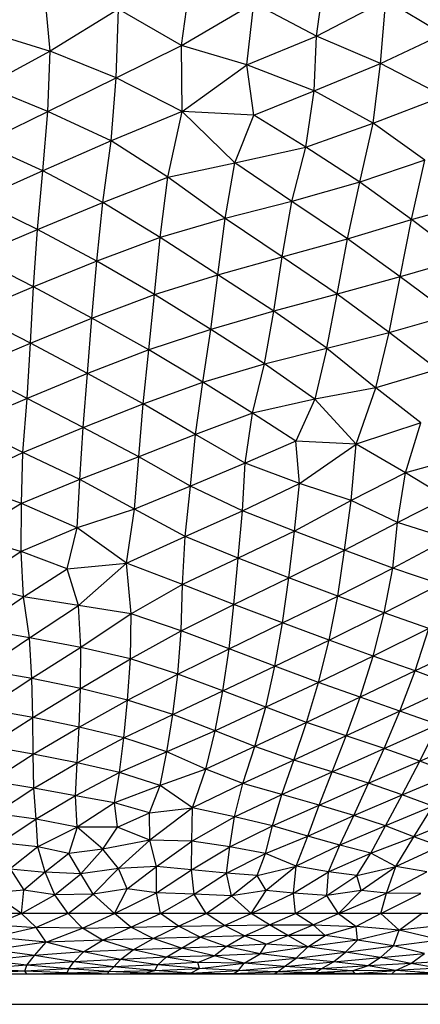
# Paper-space layout '_Posterior' of a CAD drawing. Header units: millimetres. Extents: x -187 to 213, y -209 to 424.
# Tile 7 of 26: x 13 to 40, y -209 to -145. Entities that reach past the tile are written whole.
import ezdxf

# ---------------------------------------------------------------- set-up
doc = ezdxf.new("R2010")
doc.units = ezdxf.units.MM

psp = doc.layouts.new('_Posterior')

# ---------------------------------------------------------------- linework, layer by layer
at = {"color": 7, "linetype": 'Continuous', "lineweight": 25}
for p, q in [((32.737, -145.765), (33.202, -142.449)), ((15.303, -146.751), (14.952, -142.972)), ((23.902, -146.38), (24.39, -142.789)), ((23.902, -146.38), (28.64, -143.607)), ((28.182, -147.654), (28.64, -143.607)), ((32.737, -145.765), (28.64, -143.607)), ((32.737, -145.765), (37.288, -143.416)), ((36.921, -147.562), (37.288, -143.416)), ((41.011, -145.642), (37.288, -143.416)), ((19.767, -144.002), (15.303, -146.751)), ((19.61, -148.497), (19.767, -144.002)), ((23.902, -146.38), (19.767, -144.002)), ((10.905, -145.391), (15.303, -146.751)), ((36.921, -147.562), (41.011, -145.642)), ((28.182, -147.654), (32.737, -145.765)), ((32.576, -149.358), (32.737, -145.765)), ((36.921, -147.562), (32.737, -145.765)), ((15.303, -146.751), (11.065, -149.051)), ((15.136, -150.701), (15.303, -146.751)), ((19.61, -148.497), (15.303, -146.751)), ((19.61, -148.497), (23.902, -146.38)), ((28.182, -147.654), (23.902, -146.38)), ((23.94, -150.715), (23.902, -146.38)), ((32.576, -149.358), (36.921, -147.562)), ((36.452, -151.461), (36.921, -147.562)), ((41.034, -149.706), (36.921, -147.562)), ((23.94, -150.715), (28.182, -147.654)), ((28.628, -150.938), (28.182, -147.654)), ((32.576, -149.358), (28.182, -147.654)), ((15.136, -150.701), (19.61, -148.497)), ((19.278, -152.636), (19.61, -148.497)), ((23.94, -150.715), (19.61, -148.497)), ((15.136, -150.701), (11.065, -149.051)), ((28.628, -150.938), (32.576, -149.358)), ((32.035, -153.037), (32.576, -149.358)), ((36.452, -151.461), (32.576, -149.358)), ((36.452, -151.461), (41.034, -149.706)), ((10.852, -152.792), (15.136, -150.701)), ((14.804, -154.595), (15.136, -150.701)), ((19.278, -152.636), (15.136, -150.701)), ((23.94, -150.715), (19.278, -152.636)), ((23.001, -155.008), (23.94, -150.715)), ((28.628, -150.938), (23.94, -150.715)), ((27.392, -154.069), (23.94, -150.715)), ((27.392, -154.069), (28.628, -150.938)), ((32.035, -153.037), (28.628, -150.938)), ((32.035, -153.037), (36.452, -151.461)), ((35.575, -155.327), (36.452, -151.461)), ((39.836, -153.896), (36.452, -151.461)), ((19.278, -152.636), (14.804, -154.595)), ((18.733, -156.66), (19.278, -152.636)), ((23.001, -155.008), (19.278, -152.636)), ((14.804, -154.595), (10.852, -152.792)), ((27.392, -154.069), (32.035, -153.037)), ((31.134, -156.598), (32.035, -153.037)), ((35.575, -155.327), (32.035, -153.037)), ((23.001, -155.008), (27.392, -154.069)), ((26.751, -157.718), (27.392, -154.069)), ((31.134, -156.598), (27.392, -154.069)), ((39.836, -153.896), (35.575, -155.327)), ((38.97, -157.788), (39.836, -153.896)), ((14.804, -154.595), (10.524, -156.504)), ((14.453, -158.426), (14.804, -154.595)), ((18.733, -156.66), (14.804, -154.595)), ((18.733, -156.66), (23.001, -155.008)), ((22.502, -158.948), (23.001, -155.008)), ((26.751, -157.718), (23.001, -155.008)), ((35.575, -155.327), (31.134, -156.598)), ((34.77, -159.041), (35.575, -155.327)), ((38.97, -157.788), (35.575, -155.327)), ((14.453, -158.426), (10.524, -156.504)), ((31.134, -156.598), (26.751, -157.718)), ((30.494, -160.217), (31.134, -156.598)), ((34.77, -159.041), (31.134, -156.598)), ((38.97, -157.788), (43.196, -156.606)), ((14.453, -158.426), (18.733, -156.66)), ((18.34, -160.511), (18.733, -156.66)), ((22.502, -158.948), (18.733, -156.66)), ((26.751, -157.718), (22.502, -158.948)), ((26.267, -161.391), (26.751, -157.718)), ((30.494, -160.217), (26.751, -157.718)), ((34.77, -159.041), (38.97, -157.788)), ((38.222, -161.525), (38.97, -157.788)), ((42.357, -160.34), (38.97, -157.788)), ((10.291, -160.217), (14.453, -158.426)), ((14.201, -162.18), (14.453, -158.426)), ((18.34, -160.511), (14.453, -158.426)), ((22.502, -158.948), (18.34, -160.511)), ((22.124, -162.694), (22.502, -158.948)), ((26.267, -161.391), (22.502, -158.948)), ((30.494, -160.217), (34.77, -159.041)), ((34.091, -162.675), (34.77, -159.041)), ((38.222, -161.525), (34.77, -159.041)), ((14.201, -162.18), (10.291, -160.217)), ((18.34, -160.511), (14.201, -162.18)), ((18.031, -164.235), (18.34, -160.511)), ((22.124, -162.694), (18.34, -160.511)), ((26.267, -161.391), (30.494, -160.217)), ((29.937, -163.787), (30.494, -160.217)), ((34.091, -162.675), (30.494, -160.217)), ((42.357, -160.34), (38.222, -161.525)), ((22.124, -162.694), (26.267, -161.391)), ((25.809, -164.97), (26.267, -161.391)), ((29.937, -163.787), (26.267, -161.391)), ((38.222, -161.525), (34.091, -162.675)), ((37.49, -165.179), (38.222, -161.525)), ((41.549, -164.014), (38.222, -161.525)), ((14.201, -162.18), (10.142, -163.909)), ((14.003, -165.866), (14.201, -162.18)), ((18.031, -164.235), (14.201, -162.18)), ((18.031, -164.235), (22.124, -162.694)), ((21.758, -166.312), (22.124, -162.694)), ((25.809, -164.97), (22.124, -162.694)), ((34.091, -162.675), (29.937, -163.787)), ((33.419, -166.203), (34.091, -162.675)), ((37.49, -165.179), (34.091, -162.675)), ((14.003, -165.866), (10.142, -163.909)), ((14.003, -165.866), (18.031, -164.235)), ((17.741, -167.864), (18.031, -164.235)), ((21.758, -166.312), (18.031, -164.235)), ((29.937, -163.787), (25.809, -164.97)), ((29.33, -167.224), (29.937, -163.787)), ((33.419, -166.203), (29.937, -163.787)), ((37.49, -165.179), (41.549, -164.014)), ((25.809, -164.97), (21.758, -166.312)), ((25.283, -168.436), (25.809, -164.97)), ((29.33, -167.224), (25.809, -164.97)), ((33.419, -166.203), (37.49, -165.179)), ((36.62, -168.792), (37.49, -165.179)), ((40.664, -167.608), (37.49, -165.179)), ((10.005, -167.562), (14.003, -165.866)), ((13.793, -169.489), (14.003, -165.866)), ((17.741, -167.864), (14.003, -165.866)), ((21.758, -166.312), (17.741, -167.864)), ((21.392, -169.85), (21.758, -166.312)), ((25.283, -168.436), (21.758, -166.312)), ((29.33, -167.224), (33.419, -166.203)), ((33.419, -166.203), (32.622, -169.535)), ((33.419, -166.203), (36.62, -168.792)), ((13.793, -169.489), (10.005, -167.562)), ((25.283, -168.436), (29.33, -167.224)), ((28.544, -170.462), (29.33, -167.224)), ((32.622, -169.535), (29.33, -167.224)), ((40.664, -167.608), (36.62, -168.792)), ((17.741, -167.864), (13.793, -169.489)), ((17.455, -171.404), (17.741, -167.864)), ((21.392, -169.85), (17.741, -167.864)), ((21.392, -169.85), (25.283, -168.436)), ((24.813, -171.861), (25.283, -168.436)), ((28.544, -170.462), (25.283, -168.436)), ((36.62, -168.792), (32.622, -169.535)), ((35.331, -172.499), (36.62, -168.792)), ((39.584, -171.095), (36.62, -168.792)), ((13.793, -169.489), (9.825, -171.196)), ((13.51, -173.038), (13.793, -169.489)), ((17.455, -171.404), (13.793, -169.489)), ((32.622, -169.535), (28.544, -170.462)), ((32.622, -169.535), (31.379, -172.293)), ((35.331, -172.499), (32.622, -169.535)), ((17.455, -171.404), (21.392, -169.85)), ((21.094, -173.321), (21.392, -169.85)), ((24.813, -171.861), (21.392, -169.85)), ((28.544, -170.462), (24.813, -171.861)), ((28.067, -173.725), (28.544, -170.462)), ((31.379, -172.293), (28.544, -170.462)), ((13.51, -173.038), (9.825, -171.196)), ((13.51, -173.038), (17.455, -171.404)), ((17.241, -174.793), (17.455, -171.404)), ((21.094, -173.321), (17.455, -171.404)), ((39.584, -171.095), (35.331, -172.499)), ((38.565, -174.358), (39.584, -171.095)), ((24.813, -171.861), (21.094, -173.321)), ((24.482, -175.234), (24.813, -171.861)), ((28.067, -173.725), (24.813, -171.861)), ((31.379, -172.293), (28.067, -173.725)), ((35.331, -172.499), (31.379, -172.293)), ((31.623, -175.067), (31.379, -172.293)), ((31.623, -175.067), (35.331, -172.499)), ((35.006, -176.17), (35.331, -172.499)), ((38.565, -174.358), (35.331, -172.499)), ((9.406, -174.94), (13.51, -173.038)), ((13.423, -176.371), (13.51, -173.038)), ((17.241, -174.793), (13.51, -173.038)), ((21.094, -173.321), (17.241, -174.793)), ((20.812, -176.75), (21.094, -173.321)), ((24.482, -175.234), (21.094, -173.321)), ((42.586, -173.248), (38.565, -174.358)), ((28.067, -173.725), (24.482, -175.234)), ((27.9, -176.86), (28.067, -173.725)), ((31.623, -175.067), (28.067, -173.725)), ((38.565, -174.358), (35.006, -176.17)), ((38.047, -177.623), (38.565, -174.358)), ((41.236, -176), (38.565, -174.358)), ((13.423, -176.371), (9.406, -174.94)), ((17.241, -174.793), (13.423, -176.371)), ((17.058, -177.972), (17.241, -174.793)), ((20.812, -176.75), (17.241, -174.793)), ((24.482, -175.234), (20.812, -176.75)), ((24.146, -178.529), (24.482, -175.234)), ((27.9, -176.86), (24.482, -175.234)), ((27.9, -176.86), (31.623, -175.067)), ((31.298, -178.185), (31.623, -175.067)), ((35.006, -176.17), (31.623, -175.067)), ((13.423, -176.371), (9.94, -178.466)), ((13.385, -179.512), (13.423, -176.371)), ((17.058, -177.972), (13.423, -176.371)), ((35.006, -176.17), (31.298, -178.185)), ((34.575, -179.434), (35.006, -176.17)), ((38.047, -177.623), (35.006, -176.17)), ((38.047, -177.623), (41.236, -176)), ((20.812, -176.75), (17.058, -177.972)), ((20.285, -180.281), (20.812, -176.75)), ((24.146, -178.529), (20.812, -176.75)), ((24.146, -178.529), (27.9, -176.86)), ((27.613, -179.963), (27.9, -176.86)), ((31.298, -178.185), (27.9, -176.86)), ((34.575, -179.434), (38.047, -177.623)), ((37.749, -180.615), (38.047, -177.623)), ((41.365, -178.669), (38.047, -177.623)), ((9.94, -178.466), (13.385, -179.512)), ((17.058, -177.972), (13.385, -179.512)), ((16.406, -180.647), (17.058, -177.972)), ((20.285, -180.281), (17.058, -177.972)), ((20.285, -180.281), (24.146, -178.529)), ((23.955, -181.677), (24.146, -178.529)), ((27.613, -179.963), (24.146, -178.529)), ((31.298, -178.185), (27.613, -179.963)), ((30.921, -181.249), (31.298, -178.185)), ((34.575, -179.434), (31.298, -178.185)), ((37.749, -180.615), (41.365, -178.669)), ((13.385, -179.512), (10.207, -181.638)), ((16.406, -180.647), (13.385, -179.512)), ((13.556, -182.486), (13.385, -179.512)), ((30.921, -181.249), (34.575, -179.434)), ((34.137, -182.448), (34.575, -179.434)), ((37.749, -180.615), (34.575, -179.434)), ((16.406, -180.647), (20.285, -180.281)), ((17.142, -183.05), (20.285, -180.281)), ((23.955, -181.677), (20.285, -180.281)), ((20.606, -183.594), (20.285, -180.281)), ((27.613, -179.963), (23.955, -181.677)), ((27.335, -182.98), (27.613, -179.963)), ((30.921, -181.249), (27.613, -179.963)), ((13.556, -182.486), (16.406, -180.647)), ((17.142, -183.05), (16.406, -180.647)), ((34.137, -182.448), (37.749, -180.615)), ((37.177, -183.541), (37.749, -180.615)), ((40.835, -181.653), (37.749, -180.615)), ((13.556, -182.486), (10.207, -181.638)), ((23.955, -181.677), (20.606, -183.594)), ((23.883, -184.715), (23.955, -181.677)), ((27.335, -182.98), (23.955, -181.677)), ((27.335, -182.98), (30.921, -181.249)), ((30.509, -184.191), (30.921, -181.249)), ((34.137, -182.448), (30.921, -181.249)), ((37.177, -183.541), (40.835, -181.653)), ((10.512, -184.557), (13.556, -182.486)), ((17.142, -183.05), (13.556, -182.486)), ((13.938, -185.179), (13.556, -182.486)), ((13.938, -185.179), (17.142, -183.05)), ((20.606, -183.594), (17.142, -183.05)), ((17.295, -185.801), (17.142, -183.05)), ((23.883, -184.715), (27.335, -182.98)), ((27.022, -185.886), (27.335, -182.98)), ((30.509, -184.191), (27.335, -182.98)), ((30.509, -184.191), (34.137, -182.448)), ((33.561, -185.328), (34.137, -182.448)), ((37.177, -183.541), (34.137, -182.448)), ((20.606, -183.594), (17.295, -185.801)), ((20.552, -186.539), (20.606, -183.594)), ((23.883, -184.715), (20.606, -183.594)), ((33.561, -185.328), (37.177, -183.541)), ((36.444, -186.36), (37.177, -183.541)), ((40.091, -184.559), (37.177, -183.541)), ((27.022, -185.886), (30.509, -184.191)), ((30.009, -187.014), (30.509, -184.191)), ((33.561, -185.328), (30.509, -184.191)), ((13.938, -185.179), (10.512, -184.557)), ((20.552, -186.539), (23.883, -184.715)), ((23.65, -187.555), (23.883, -184.715)), ((27.022, -185.886), (23.883, -184.715)), ((40.091, -184.559), (36.444, -186.36)), ((39.195, -187.335), (40.091, -184.559)), ((10.814, -187.263), (13.938, -185.179)), ((17.295, -185.801), (13.938, -185.179)), ((14.094, -187.833), (13.938, -185.179)), ((30.009, -187.014), (33.561, -185.328)), ((32.874, -188.084), (33.561, -185.328)), ((36.444, -186.36), (33.561, -185.328)), ((42.88, -185.568), (39.195, -187.335)), ((17.295, -185.801), (14.094, -187.833)), ((17.276, -188.482), (17.295, -185.801)), ((20.552, -186.539), (17.295, -185.801)), ((23.65, -187.555), (27.022, -185.886)), ((26.606, -188.645), (27.022, -185.886)), ((30.009, -187.014), (27.022, -185.886)), ((17.276, -188.482), (20.552, -186.539)), ((20.369, -189.24), (20.552, -186.539)), ((23.65, -187.555), (20.552, -186.539)), ((36.444, -186.36), (32.874, -188.084)), ((35.598, -189.049), (36.444, -186.36)), ((39.195, -187.335), (36.444, -186.36)), ((14.094, -187.833), (10.814, -187.263)), ((20.369, -189.24), (23.65, -187.555)), ((23.318, -190.196), (23.65, -187.555)), ((26.606, -188.645), (23.65, -187.555)), ((26.606, -188.645), (30.009, -187.014)), ((29.41, -189.708), (30.009, -187.014)), ((32.874, -188.084), (30.009, -187.014)), ((39.195, -187.335), (35.598, -189.049)), ((38.203, -189.959), (39.195, -187.335)), ((41.819, -188.295), (39.195, -187.335)), ((14.094, -187.833), (11.031, -189.838)), ((17.276, -188.482), (14.094, -187.833)), ((14.151, -190.379), (14.094, -187.833)), ((32.874, -188.084), (29.41, -189.708)), ((32.088, -190.705), (32.874, -188.084)), ((35.598, -189.049), (32.874, -188.084)), ((14.151, -190.379), (17.276, -188.482)), ((17.188, -191.007), (17.276, -188.482)), ((20.369, -189.24), (17.276, -188.482)), ((23.318, -190.196), (26.606, -188.645)), ((26.099, -191.259), (26.606, -188.645)), ((29.41, -189.708), (26.606, -188.645)), ((41.819, -188.295), (38.203, -189.959)), ((17.188, -191.007), (20.369, -189.24)), ((20.125, -191.725), (20.369, -189.24)), ((23.318, -190.196), (20.369, -189.24)), ((35.598, -189.049), (32.088, -190.705)), ((34.678, -191.588), (35.598, -189.049)), ((38.203, -189.959), (35.598, -189.049)), ((14.151, -190.379), (11.031, -189.838)), ((29.41, -189.708), (26.099, -191.259)), ((28.708, -192.273), (29.41, -189.708)), ((32.088, -190.705), (29.41, -189.708)), ((38.203, -189.959), (34.678, -191.588)), ((37.169, -192.413), (38.203, -189.959)), ((40.683, -190.852), (38.203, -189.959)), ((11.214, -192.274), (14.151, -190.379)), ((17.188, -191.007), (14.151, -190.379)), ((14.182, -192.776), (14.151, -190.379)), ((20.125, -191.725), (23.318, -190.196)), ((22.933, -192.636), (23.318, -190.196)), ((26.099, -191.259), (23.318, -190.196)), ((32.088, -190.705), (28.708, -192.273)), ((31.249, -193.172), (32.088, -190.705)), ((34.678, -191.588), (32.088, -190.705)), ((14.182, -192.776), (17.188, -191.007)), ((17.062, -193.351), (17.188, -191.007)), ((20.125, -191.725), (17.188, -191.007)), ((26.099, -191.259), (22.933, -192.636)), ((25.496, -193.768), (26.099, -191.259)), ((28.708, -192.273), (26.099, -191.259)), ((37.169, -192.413), (40.683, -190.852)), ((39.515, -193.233), (40.683, -190.852)), ((17.062, -193.351), (20.125, -191.725)), ((19.843, -193.982), (20.125, -191.725)), ((22.933, -192.636), (20.125, -191.725)), ((34.678, -191.588), (31.249, -193.172)), ((33.763, -193.948), (34.678, -191.588)), ((37.169, -192.413), (34.678, -191.588)), ((39.515, -193.233), (42.983, -191.751)), ((14.182, -192.776), (11.214, -192.274)), ((22.933, -192.636), (19.843, -193.982)), ((22.49, -194.842), (22.933, -192.636)), ((25.496, -193.768), (22.933, -192.636)), ((28.708, -192.273), (25.496, -193.768)), ((27.915, -194.709), (28.708, -192.273)), ((31.249, -193.172), (28.708, -192.273)), ((33.763, -193.948), (37.169, -192.413)), ((36.151, -194.693), (37.169, -192.413)), ((39.515, -193.233), (37.169, -192.413)), ((11.412, -194.556), (14.182, -192.776)), ((17.062, -193.351), (14.182, -192.776)), ((14.224, -195.006), (14.182, -192.776)), ((14.224, -195.006), (17.062, -193.351)), ((16.948, -195.519), (17.062, -193.351)), ((19.843, -193.982), (17.062, -193.351)), ((31.249, -193.172), (27.915, -194.709)), ((30.478, -195.432), (31.249, -193.172)), ((33.763, -193.948), (31.249, -193.172)), ((36.151, -194.693), (39.515, -193.233)), ((38.356, -195.441), (39.515, -193.233)), ((41.671, -194.054), (39.515, -193.233)), ((19.843, -193.982), (16.948, -195.519)), ((19.515, -195.963), (19.843, -193.982)), ((22.49, -194.842), (19.843, -193.982)), ((25.496, -193.768), (22.49, -194.842)), ((24.623, -196.309), (25.496, -193.768)), ((27.915, -194.709), (25.496, -193.768)), ((30.478, -195.432), (33.763, -193.948)), ((32.92, -196.127), (33.763, -193.948)), ((36.151, -194.693), (33.763, -193.948)), ((14.224, -195.006), (11.412, -194.556)), ((38.356, -195.441), (41.671, -194.054)), ((11.683, -196.673), (14.224, -195.006)), ((16.948, -195.519), (14.224, -195.006)), ((14.376, -197.047), (14.224, -195.006)), ((22.49, -194.842), (19.515, -195.963)), ((21.796, -196.637), (22.49, -194.842)), ((24.623, -196.309), (22.49, -194.842)), ((27.915, -194.709), (24.623, -196.309)), ((27.362, -196.892), (27.915, -194.709)), ((30.478, -195.432), (27.915, -194.709)), ((32.92, -196.127), (36.151, -194.693)), ((35.178, -196.803), (36.151, -194.693)), ((38.356, -195.441), (36.151, -194.693)), ((16.948, -195.519), (14.376, -197.047)), ((19.515, -195.963), (16.948, -195.519)), ((17.066, -197.558), (16.948, -195.519)), ((19.515, -195.963), (17.066, -197.558)), ((21.796, -196.637), (19.515, -195.963)), ((19.702, -197.572), (19.515, -195.963)), ((27.362, -196.892), (30.478, -195.432)), ((29.868, -197.477), (30.478, -195.432)), ((32.92, -196.127), (30.478, -195.432)), ((35.178, -196.803), (38.356, -195.441)), ((37.253, -197.469), (38.356, -195.441)), ((40.362, -196.196), (38.356, -195.441)), ((21.796, -196.637), (24.623, -196.309)), ((24.623, -196.309), (21.811, -198.423)), ((24.581, -198.476), (24.623, -196.309)), ((27.362, -196.892), (24.623, -196.309)), ((29.868, -197.477), (32.92, -196.127)), ((32.168, -198.152), (32.92, -196.127)), ((35.178, -196.803), (32.92, -196.127)), ((40.362, -196.196), (37.253, -197.469)), ((39.119, -198.196), (40.362, -196.196)), ((14.376, -197.047), (11.683, -196.673)), ((14.376, -197.047), (12.053, -198.595)), ((17.066, -197.558), (14.376, -197.047)), ((14.483, -198.863), (14.376, -197.047)), ((19.702, -197.572), (21.796, -196.637)), ((21.811, -198.423), (21.796, -196.637)), ((24.581, -198.476), (27.362, -196.892)), ((27.068, -198.853), (27.362, -196.892)), ((29.868, -197.477), (27.362, -196.892)), ((32.168, -198.152), (35.178, -196.803)), ((34.262, -198.754), (35.178, -196.803)), ((37.253, -197.469), (35.178, -196.803)), ((39.119, -198.196), (42.178, -196.928)), ((17.066, -197.558), (14.483, -198.863)), ((17.066, -197.558), (16.516, -199.296)), ((19.702, -197.572), (17.066, -197.558)), ((18.752, -199.009), (17.066, -197.558)), ((18.752, -199.009), (19.702, -197.572)), ((21.811, -198.423), (19.702, -197.572)), ((27.068, -198.853), (29.868, -197.477)), ((29.403, -199.284), (29.868, -197.477)), ((32.168, -198.152), (29.868, -197.477)), ((37.253, -197.469), (34.262, -198.754)), ((36.299, -199.276), (37.253, -197.469)), ((39.119, -198.196), (37.253, -197.469)), ((21.811, -198.423), (18.752, -199.009)), ((19.763, -200.272), (21.811, -198.423)), ((24.581, -198.476), (21.811, -198.423)), ((22.269, -200.143), (21.811, -198.423)), ((22.269, -200.143), (24.581, -198.476)), ((24.562, -200.36), (24.581, -198.476)), ((27.068, -198.853), (24.581, -198.476)), ((29.403, -199.284), (32.168, -198.152)), ((31.413, -200.114), (32.168, -198.152)), ((34.262, -198.754), (32.168, -198.152)), ((36.299, -199.276), (39.119, -198.196)), ((37.944, -200.144), (39.119, -198.196)), ((40.828, -198.799), (39.119, -198.196)), ((14.483, -198.863), (12.053, -198.595)), ((14.483, -198.863), (12.671, -200.296)), ((16.516, -199.296), (14.483, -198.863)), ((14.956, -200.514), (14.483, -198.863)), ((18.752, -199.009), (16.516, -199.296)), ((17.295, -200.625), (18.752, -199.009)), ((19.763, -200.272), (18.752, -199.009)), ((24.562, -200.36), (27.068, -198.853)), ((26.847, -200.577), (27.068, -198.853)), ((29.403, -199.284), (27.068, -198.853)), ((34.262, -198.754), (31.413, -200.114)), ((33.534, -200.499), (34.262, -198.754)), ((36.299, -199.276), (34.262, -198.754)), ((37.944, -200.144), (40.828, -198.799)), ((16.516, -199.296), (14.956, -200.514)), ((17.295, -200.625), (16.516, -199.296)), ((26.847, -200.577), (29.403, -199.284)), ((28.849, -200.739), (29.403, -199.284)), ((31.413, -200.114), (29.403, -199.284)), ((33.534, -200.499), (36.299, -199.276)), ((35.373, -200.726), (36.299, -199.276)), ((37.944, -200.144), (36.299, -199.276)), ((12.671, -200.296), (14.956, -200.514)), ((12.671, -200.296), (13.568, -201.687)), ((19.763, -200.272), (17.295, -200.625)), ((18.115, -201.954), (19.763, -200.272)), ((22.269, -200.143), (19.763, -200.272)), ((20.343, -201.592), (19.763, -200.272)), ((20.343, -201.592), (22.269, -200.143)), ((22.265, -201.87), (22.269, -200.143)), ((22.265, -201.87), (24.562, -200.36)), ((24.562, -200.36), (22.269, -200.143)), ((26.847, -200.577), (24.562, -200.36)), ((24.73, -201.962), (24.562, -200.36)), ((28.849, -200.739), (31.413, -200.114)), ((31.413, -200.114), (29.444, -201.703)), ((31.226, -201.895), (31.413, -200.114)), ((33.534, -200.499), (31.413, -200.114)), ((35.373, -200.726), (37.944, -200.144)), ((35.659, -201.705), (37.944, -200.144)), ((37.333, -201.888), (37.944, -200.144)), ((37.333, -201.888), (39.958, -200.48)), ((39.958, -200.48), (37.944, -200.144)), ((14.956, -200.514), (13.568, -201.687)), ((17.295, -200.625), (14.956, -200.514)), ((15.597, -202.001), (14.956, -200.514)), ((15.597, -202.001), (17.295, -200.625)), ((18.115, -201.954), (17.295, -200.625)), ((24.73, -201.962), (26.847, -200.577)), ((28.849, -200.739), (26.847, -200.577)), ((27.179, -202.051), (26.847, -200.577)), ((27.179, -202.051), (28.849, -200.739)), ((29.444, -201.703), (28.849, -200.739)), ((31.226, -201.895), (33.534, -200.499)), ((33.412, -202.029), (33.534, -200.499)), ((33.412, -202.029), (35.373, -200.726)), ((35.373, -200.726), (33.534, -200.499)), ((35.659, -201.705), (35.373, -200.726)), ((13.568, -201.687), (11.454, -201.865)), ((13.415, -203.227), (13.568, -201.687)), ((15.597, -202.001), (13.568, -201.687)), ((20.343, -201.592), (18.115, -201.954)), ((19.507, -203.227), (20.343, -201.592)), ((22.265, -201.87), (20.343, -201.592)), ((29.444, -201.703), (27.179, -202.051)), ((28.468, -203.227), (29.444, -201.703)), ((31.226, -201.895), (29.444, -201.703)), ((35.659, -201.705), (33.412, -202.029)), ((34.19, -203.227), (35.659, -201.705)), ((37.333, -201.888), (35.659, -201.705)), ((13.415, -203.227), (11.454, -201.865)), ((13.415, -203.227), (15.597, -202.001)), ((18.115, -201.954), (15.597, -202.001)), ((16.467, -203.227), (15.597, -202.001)), ((16.467, -203.227), (18.115, -201.954)), ((19.507, -203.227), (18.115, -201.954)), ((19.507, -203.227), (22.265, -201.87)), ((24.73, -201.962), (22.265, -201.87)), ((22.528, -203.227), (22.265, -201.87)), ((22.528, -203.227), (24.73, -201.962)), ((27.179, -202.051), (24.73, -201.962)), ((25.519, -203.227), (24.73, -201.962)), ((25.519, -203.227), (27.179, -202.051)), ((28.468, -203.227), (27.179, -202.051)), ((28.468, -203.227), (31.226, -201.895)), ((33.412, -202.029), (31.226, -201.895)), ((31.363, -203.227), (31.226, -201.895)), ((31.363, -203.227), (33.412, -202.029)), ((34.19, -203.227), (33.412, -202.029)), ((34.19, -203.227), (37.333, -201.888)), ((36.948, -203.227), (37.333, -201.888)), ((36.948, -203.227), (39.565, -201.917)), ((39.565, -201.917), (37.333, -201.888)), ((64.177, -203.227), (-35.794, -203.227)), ((13.415, -203.227), (11.626, -203.95)), ((13.415, -203.227), (14.384, -204.14)), ((16.467, -203.227), (14.384, -204.14)), ((17.401, -204.181), (16.467, -203.227)), ((17.401, -204.181), (19.507, -203.227)), ((20.587, -204.112), (19.507, -203.227)), ((20.587, -204.112), (22.528, -203.227)), ((23.7, -204.05), (22.528, -203.227)), ((23.7, -204.05), (25.519, -203.227)), ((26.706, -203.995), (25.519, -203.227)), ((26.706, -203.995), (28.468, -203.227)), ((29.658, -203.966), (28.468, -203.227)), ((29.658, -203.966), (31.363, -203.227)), ((32.512, -203.955), (31.363, -203.227)), ((32.512, -203.955), (34.19, -203.227)), ((34.19, -203.227), (35.346, -204.059)), ((36.948, -203.227), (35.346, -204.059)), ((38.15, -204.31), (36.948, -203.227)), ((38.15, -204.31), (39.618, -203.227)), ((11.626, -203.95), (14.384, -204.14)), ((14.384, -204.14), (11.637, -204.773)), ((17.401, -204.181), (14.384, -204.14)), ((15.029, -205.104), (14.384, -204.14)), ((15.029, -205.104), (17.401, -204.181)), ((17.401, -204.181), (20.587, -204.112)), ((18.725, -204.969), (17.401, -204.181)), ((18.725, -204.969), (20.587, -204.112)), ((20.587, -204.112), (23.7, -204.05)), ((22.036, -204.861), (20.587, -204.112)), ((22.036, -204.861), (23.7, -204.05)), ((23.7, -204.05), (26.706, -203.995)), ((25.119, -204.768), (23.7, -204.05)), ((25.119, -204.768), (26.706, -203.995)), ((26.706, -203.995), (29.658, -203.966)), ((28.022, -204.672), (26.706, -203.995)), ((28.022, -204.672), (29.658, -203.966)), ((29.658, -203.966), (32.512, -203.955)), ((30.86, -204.665), (29.658, -203.966)), ((30.86, -204.665), (32.512, -203.955)), ((33.309, -204.65), (32.512, -203.955)), ((32.512, -203.955), (35.346, -204.059)), ((35.346, -204.059), (33.309, -204.65)), ((35.422, -204.962), (35.346, -204.059)), ((38.15, -204.31), (35.346, -204.059)), ((38.15, -204.31), (35.422, -204.962)), ((37.791, -205.326), (38.15, -204.31)), ((40.721, -204.02), (38.15, -204.31)), ((40.808, -204.947), (38.15, -204.31)), ((15.029, -205.104), (11.637, -204.773)), ((18.725, -204.969), (15.029, -205.104)), ((17.474, -205.737), (18.725, -204.969)), ((22.036, -204.861), (18.725, -204.969)), ((20.732, -205.593), (18.725, -204.969)), ((20.732, -205.593), (22.036, -204.861)), ((25.119, -204.768), (22.036, -204.861)), ((23.886, -205.482), (22.036, -204.861)), ((23.886, -205.482), (25.119, -204.768)), ((28.022, -204.672), (25.119, -204.768)), ((26.828, -205.376), (25.119, -204.768)), ((26.828, -205.376), (28.022, -204.672)), ((30.86, -204.665), (28.022, -204.672)), ((29.444, -205.234), (28.022, -204.672)), ((29.444, -205.234), (30.86, -204.665)), ((33.309, -204.65), (30.86, -204.665)), ((32.161, -205.402), (30.86, -204.665)), ((32.161, -205.402), (33.309, -204.65)), ((35.422, -204.962), (32.161, -205.402)), ((35.422, -204.962), (33.309, -204.65)), ((34.64, -205.751), (35.422, -204.962)), ((37.791, -205.326), (35.422, -204.962)), ((37.791, -205.326), (40.808, -204.947)), ((15.029, -205.104), (11.534, -205.593)), ((14.277, -205.977), (11.534, -205.593)), ((14.277, -205.977), (15.029, -205.104)), ((17.474, -205.737), (15.029, -205.104)), ((20.732, -205.593), (17.474, -205.737)), ((19.892, -206.223), (20.732, -205.593)), ((23.886, -205.482), (20.732, -205.593)), ((22.902, -206.081), (20.732, -205.593)), ((22.902, -206.081), (23.886, -205.482)), ((26.828, -205.376), (23.886, -205.482)), ((26.046, -205.991), (23.886, -205.482)), ((26.046, -205.991), (26.828, -205.376)), ((29.444, -205.234), (26.828, -205.376)), ((29.048, -205.849), (26.828, -205.376)), ((29.048, -205.849), (29.444, -205.234)), ((32.161, -205.402), (29.048, -205.849)), ((32.161, -205.402), (29.444, -205.234)), ((31.413, -206.134), (32.161, -205.402)), ((34.64, -205.751), (32.161, -205.402)), ((34.64, -205.751), (37.791, -205.326)), ((36.937, -206.101), (37.791, -205.326)), ((39.817, -205.832), (37.791, -205.326)), ((14.277, -205.977), (11.073, -206.306)), ((13.766, -206.6), (14.277, -205.977)), ((17.474, -205.737), (14.277, -205.977)), ((16.845, -206.389), (14.277, -205.977)), ((16.845, -206.389), (17.474, -205.737)), ((19.892, -206.223), (16.845, -206.389)), ((19.892, -206.223), (17.474, -205.737)), ((19.465, -206.71), (19.892, -206.223)), ((22.902, -206.081), (19.892, -206.223)), ((22.342, -206.585), (19.892, -206.223)), ((22.342, -206.585), (22.902, -206.081)), ((26.046, -205.991), (22.902, -206.081)), ((24.962, -206.435), (22.902, -206.081)), ((24.962, -206.435), (26.046, -205.991)), ((29.048, -205.849), (26.046, -205.991)), ((28.006, -206.473), (26.046, -205.991)), ((28.006, -206.473), (29.048, -205.849)), ((28.006, -206.473), (31.413, -206.134)), ((31.413, -206.134), (29.048, -205.849)), ((30.646, -206.678), (31.413, -206.134)), ((31.413, -206.134), (34.64, -205.751)), ((33.85, -206.39), (31.413, -206.134)), ((33.85, -206.39), (34.64, -205.751)), ((33.85, -206.39), (36.937, -206.101)), ((36.937, -206.101), (34.64, -205.751)), ((36.937, -206.101), (36.113, -206.648)), ((36.937, -206.101), (39.817, -205.832)), ((38.916, -206.493), (36.937, -206.101)), ((38.916, -206.493), (39.817, -205.832)), ((13.766, -206.6), (10.581, -206.846)), ((13.636, -206.989), (10.581, -206.846)), ((13.766, -206.6), (11.073, -206.306)), ((13.636, -206.989), (13.766, -206.6)), ((16.509, -206.843), (13.636, -206.989)), ((16.845, -206.389), (13.766, -206.6)), ((16.509, -206.843), (13.766, -206.6)), ((16.417, -207.107), (16.509, -206.843)), ((16.509, -206.843), (16.845, -206.389)), ((19.465, -206.71), (16.509, -206.843)), ((19.145, -207.02), (16.509, -206.843)), ((19.465, -206.71), (16.845, -206.389)), ((19.145, -207.02), (19.465, -206.71)), ((22.342, -206.585), (19.465, -206.71)), ((22.147, -206.939), (19.465, -206.71)), ((22.147, -206.939), (22.342, -206.585)), ((22.147, -206.939), (25.065, -206.82)), ((24.962, -206.435), (22.342, -206.585)), ((25.065, -206.82), (22.342, -206.585)), ((24.493, -207.118), (25.065, -206.82)), ((28.006, -206.473), (24.962, -206.435)), ((25.065, -206.82), (24.962, -206.435)), ((25.065, -206.82), (28.006, -206.473)), ((27.629, -206.939), (25.065, -206.82)), ((27.629, -206.939), (28.006, -206.473)), ((27.629, -206.939), (30.646, -206.678)), ((30.646, -206.678), (28.006, -206.473)), ((30.181, -207.034), (30.646, -206.678)), ((33.053, -206.835), (30.181, -207.034)), ((30.646, -206.678), (33.85, -206.39)), ((33.053, -206.835), (30.646, -206.678)), ((32.641, -207.102), (33.053, -206.835)), ((33.053, -206.835), (33.85, -206.39)), ((36.113, -206.648), (33.053, -206.835)), ((35.109, -206.966), (33.053, -206.835)), ((36.113, -206.648), (33.85, -206.39)), ((36.113, -206.648), (35.109, -206.966)), ((38.916, -206.493), (36.113, -206.648)), ((37.921, -206.951), (36.113, -206.648)), ((37.921, -206.951), (38.916, -206.493)), ((40.74, -206.804), (37.921, -206.951)), ((41.606, -206.318), (38.916, -206.493)), ((40.74, -206.804), (38.916, -206.493)), ((-81.622, -207.163), (108.378, -207.163)), ((13.636, -206.989), (10.955, -207.128)), ((16.417, -207.107), (13.636, -206.989)), ((13.756, -207.163), (13.636, -206.989)), ((14.115, -207.163), (16.417, -207.107)), ((16.417, -207.107), (19.145, -207.02)), ((18.65, -207.163), (16.417, -207.107)), ((16.441, -207.163), (16.417, -207.107)), ((19.074, -207.163), (19.145, -207.02)), ((19.145, -207.02), (22.147, -206.939)), ((21.472, -207.126), (19.145, -207.02)), ((19.603, -207.163), (21.472, -207.126)), ((21.472, -207.126), (22.147, -206.939)), ((21.472, -207.126), (24.493, -207.118)), ((21.472, -207.126), (21.719, -207.163)), ((24.493, -207.118), (22.147, -206.939)), ((24.493, -207.118), (22.783, -207.163)), ((24.49, -207.163), (24.493, -207.118)), ((24.493, -207.118), (27.629, -206.939)), ((27.285, -207.162), (24.493, -207.118)), ((27.285, -207.162), (27.113, -207.163)), ((27.285, -207.162), (27.629, -206.939)), ((30.181, -207.034), (27.285, -207.162)), ((27.425, -207.163), (27.285, -207.162)), ((30.181, -207.034), (27.629, -206.939)), ((29.965, -207.163), (30.181, -207.034)), ((32.641, -207.102), (30.181, -207.034)), ((32.641, -207.102), (30.582, -207.163)), ((32.574, -207.163), (32.641, -207.102)), ((35.109, -206.966), (32.641, -207.102)), ((35.266, -207.139), (32.641, -207.102)), ((33.927, -207.163), (35.266, -207.139)), ((37.921, -206.951), (35.109, -206.966)), ((35.266, -207.139), (35.109, -206.966)), ((35.125, -207.163), (35.266, -207.139)), ((35.266, -207.139), (37.921, -206.951)), ((37.353, -207.163), (35.266, -207.139)), ((37.681, -207.163), (37.921, -206.951)), ((37.8, -207.163), (40.145, -207.092)), ((40.145, -207.092), (37.921, -206.951)), ((-81.622, -209.163), (108.378, -209.163))]:
    psp.add_line(p, q, dxfattribs=at)

doc.saveas('drawing.dxf')
